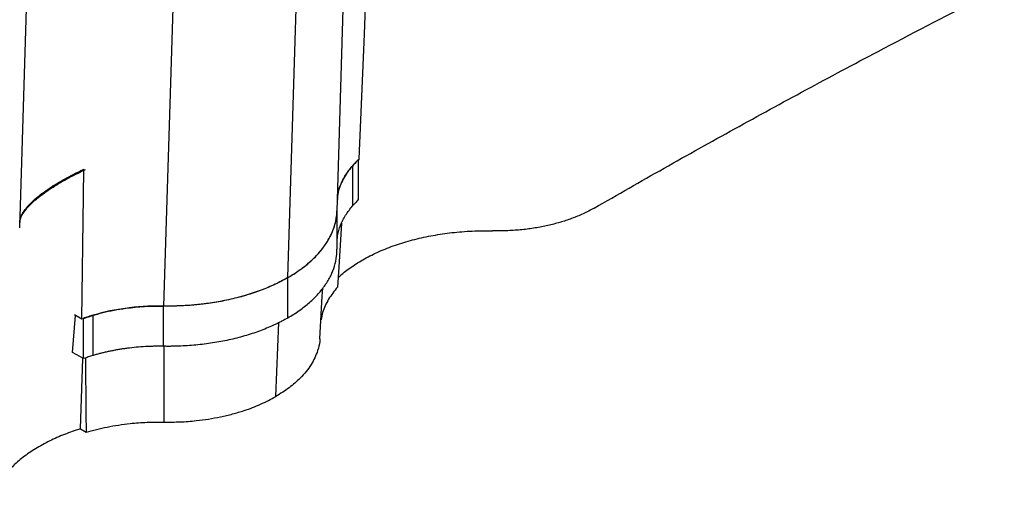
# Paper-space layout '1012-790 Hybird 2way' of a CAD drawing. Header units: millimetres. Extents: x 51 to 2966, y 67 to 3970.
# Tile 94 of 110: x 2432 to 2751, y 2601 to 2757. Entities that reach past the tile are written whole.
import ezdxf

# ---------------------------------------------------------------- set-up
doc = ezdxf.new("R2010")
doc.units = ezdxf.units.MM

psp = doc.layouts.new('1012-790 Hybird 2way')

# ---------------------------------------------------------------- linework, layer by layer
at = {"color": 7, "linetype": 'Continuous', "lineweight": 25}
for p, q in [((2485.28, 2887.02), (2478.41, 2663.54)), ((2431.7, 2688.97), (2436.46, 2843.54)), ((2534.68, 2694.5), (2538.88, 2830.93)), ((2518.7, 2672.76), (2523, 2812.49)), ((2541.59, 2697.99), (2541.59, 2711.05)), ((2539.8, 2696.15), (2539.8, 2709.21)), ((2534.69, 2682), (2534.69, 2695.06)), ((2518.7, 2659.7), (2518.7, 2672.76)), ((2478.41, 2650.48), (2478.41, 2663.54)), ((2448.81, 2648.47), (2449.85, 2660.53)), ((2449.43, 2660.76), (2451.91, 2659.38)), ((2452.38, 2646.48), (2452.38, 2659.55)), ((2455.56, 2647.52), (2455.56, 2660.58)), ((2452.38, 2646.48), (2448.81, 2648.47)), ((2451.38, 2623.68), (2452.24, 2646.56)), ((2451.38, 2623.68), (2453.26, 2622.63))]:
    psp.add_line(p, q, dxfattribs=at)
at = {"color": 8, "linetype": 'Continuous', "lineweight": 25}
for p, q in [((2514.82, 2634.17), (2515.75, 2658.16)), ((2478.57, 2625.88), (2478.53, 2650.48))]:
    psp.add_line(p, q, dxfattribs=at)
at = {"color": 7, "linetype": 'Continuous', "lineweight": 25, "flags": 128}
for points in [[(2541.88, 2711.32), (2543.58, 2751.86), (2543.96, 2760.76)], [(2451.91, 2659.38), (2452.41, 2699.22), (2452.53, 2707.98)], [(2536.16, 2690.48), (2535.23, 2676.15), (2534.82, 2669.71)], [(2529.15, 2652.87), (2529.89, 2666.73), (2530.03, 2669.34)], [(2453.02, 2646.69), (2453.2, 2628.79), (2453.26, 2622.63)]]:
    psp.add_lwpolyline(points, dxfattribs=at)
at = {"color": 7, "linetype": 'Continuous', "lineweight": 25}
for points, knots in [([(2618.16, 2695.37), (2625.69, 2699.69), (2640.76, 2708.33), (2663.67, 2721.11), (2686.82, 2733.75), (2713.01, 2747.73), (2742.35, 2762.99), (2774.97, 2779.43), (2807.99, 2795.61), (2830.37, 2806.15), (2841.56, 2811.42)], [0, 0, 0, 0, 0.1059409, 0.2118818, 0.3178755, 0.4238693, 0.5678356, 0.7118019, 0.8559009, 1, 1, 1, 1]), ([(2541.88, 2711.32), (2540.62, 2710.04), (2538.06, 2707.44), (2535.92, 2703.45), (2534.86, 2700.29), (2534.81, 2698.6), (2534.79, 2698.09)], [0, 0, 0, 0, 0.314779, 0.638281, 0.890611, 1, 1, 1, 1]), ([(2541.59, 2711.05), (2541.42, 2710.89), (2541.1, 2710.59), (2540.66, 2710.14), (2540.24, 2709.69), (2539.95, 2709.38), (2539.8, 2709.21)], [0, 0, 0, 0, 0.270084, 0.5, 0.728448, 1, 1, 1, 1]), ([(2431.75, 2690.53), (2431.76, 2691.06), (2431.79, 2691.98), (2432.52, 2693.48), (2433.72, 2695.34), (2435.58, 2697.34), (2438.04, 2699.42), (2440.81, 2701.48), (2444.85, 2704.05), (2449.17, 2706.37), (2451.88, 2707.67), (2452.53, 2707.98)], [0, 0, 0, 0, 0.116076, 0.202376, 0.288672, 0.456721, 0.54363, 0.630533, 0.787264, 0.948931, 1, 1, 1, 1]), ([(2431.79, 2690.61), (2431.81, 2691), (2431.87, 2692.18), (2433.03, 2694.05), (2434.65, 2695.99), (2436.19, 2697.5), (2438.05, 2699.08), (2440.82, 2701.14), (2444.88, 2703.71), (2449.32, 2706.11), (2452.2, 2707.47), (2453, 2707.84)], [0, 0, 0, 0, 0.0870907, 0.2630412, 0.3488514, 0.4346559, 0.5233325, 0.6120047, 0.771849, 0.9367375, 1, 1, 1, 1]), ([(2534.81, 2698.55), (2534.82, 2698.85), (2534.87, 2700.29), (2535.72, 2702.83), (2537.29, 2706.12), (2538.96, 2708.18), (2539.8, 2709.21)], [0, 0, 0, 0, 0.079959, 0.387772, 0.693911, 1, 1, 1, 1]), ([(2541.59, 2697.99), (2541.43, 2697.84), (2541.12, 2697.54), (2540.67, 2697.09), (2540.23, 2696.62), (2539.94, 2696.3), (2539.8, 2696.15)], [0, 0, 0, 0, 0.245344, 0.493847, 0.745428, 1, 1, 1, 1]), ([(2518.7, 2672.76), (2519.81, 2673.44), (2522.03, 2674.79), (2525.17, 2677.19), (2528.13, 2679.93), (2530.66, 2683), (2532.59, 2686.18), (2533.89, 2689.4), (2534.58, 2692.19), (2534.6, 2693.9), (2534.61, 2694.5)], [0, 0, 0, 0, 0.114978, 0.230861, 0.372306, 0.515452, 0.651246, 0.788542, 0.924985, 1, 1, 1, 1]), ([(2534.71, 2683.79), (2534.73, 2684.65), (2534.76, 2686.66), (2535.69, 2689.76), (2537.3, 2693.06), (2538.97, 2695.12), (2539.8, 2696.15)], [0, 0, 0, 0, 0.2017718, 0.4688304, 0.7344254, 1, 1, 1, 1]), ([(2618.16, 2695.37), (2616.95, 2694.68), (2614.53, 2693.44), (2610.83, 2691.91), (2607.03, 2690.67), (2603.11, 2689.65), (2599.02, 2688.86), (2594.74, 2688.29), (2590.18, 2687.96), (2586.88, 2687.92), (2585.13, 2687.96)], [0.60223935, 0.60223935, 0.60223935, 0.60223935, 0.60828783, 0.61433631, 0.62038478, 0.62643326, 0.63248173, 0.63853021, 0.64457869, 0.65062717, 0.65062717, 0.65062717, 0.65062717]), ([(2518.7, 2672.76), (2519.98, 2673.55), (2522.53, 2675.11), (2525.81, 2677.72), (2528.62, 2680.49), (2530.93, 2683.41), (2532.71, 2686.45), (2533.98, 2689.57), (2534.36, 2691.69), (2534.54, 2692.74)], [0, 0, 0, 0, 0.143627, 0.287216, 0.430458, 0.572658, 0.715285, 0.859033, 1, 1, 1, 1]), ([(2535.01, 2672.71), (2535.38, 2673.07), (2536.76, 2674.43), (2539.79, 2676.62), (2544.07, 2679.23), (2548.94, 2681.58), (2554.22, 2683.6), (2559.87, 2685.25), (2565.8, 2686.54), (2572.04, 2687.45), (2578.51, 2687.98), (2582.92, 2687.96), (2585.13, 2687.96)], [0, 0, 0, 0, 0.036349, 0.138024, 0.244447, 0.351211, 0.457637, 0.564038, 0.670777, 0.777183, 0.888591, 1, 1, 1, 1]), ([(2518.7, 2659.7), (2519.98, 2660.48), (2522.53, 2662.05), (2525.81, 2664.66), (2528.63, 2667.43), (2530.93, 2670.35), (2532.72, 2673.39), (2533.95, 2676.53), (2534.62, 2679.41), (2534.63, 2681.24), (2534.63, 2682)], [0, 0, 0, 0, 0.1301544, 0.2602744, 0.3900791, 0.5189407, 0.6481887, 0.7784526, 0.9084398, 1, 1, 1, 1]), ([(2518.7, 2672.76), (2517.53, 2672.12), (2515.19, 2670.84), (2511.02, 2669.02), (2506.26, 2667.32), (2500.94, 2665.85), (2495.45, 2664.74), (2489.87, 2663.98), (2484.16, 2663.54), (2480.32, 2663.54), (2478.41, 2663.54)], [0, 0, 0, 0, 0.108594, 0.217189, 0.351056, 0.484925, 0.613383, 0.741842, 0.870921, 1, 1, 1, 1]), ([(2518.7, 2672.76), (2517.38, 2672), (2516, 2671.28), (2513.11, 2669.93), (2511.61, 2669.29), (2509.27, 2668.41), (2508.48, 2668.12), (2506.88, 2667.58), (2506.07, 2667.32), (2503.61, 2666.59), (2501.94, 2666.14), (2498.51, 2665.36), (2496.76, 2665.02), (2494.08, 2664.58), (2493.18, 2664.44), (2491.36, 2664.2), (2490.45, 2664.1), (2487.7, 2663.82), (2485.85, 2663.69), (2482.14, 2663.53), (2480.27, 2663.51), (2478.41, 2663.54)], [0, 0, 0, 0, 0.125, 0.125, 0.25, 0.25, 0.3125, 0.3125, 0.375, 0.375, 0.5, 0.5, 0.625, 0.625, 0.6875, 0.6875, 0.75, 0.75, 0.875, 0.875, 1, 1, 1, 1]), ([(2534.82, 2669.71), (2533.8, 2668.42), (2531.72, 2665.77), (2530.07, 2662.16), (2529.64, 2659.89), (2529.48, 2659.1)], [0, 0, 0, 0, 0.382423, 0.785876, 1, 1, 1, 1]), ([(2451.91, 2659.38), (2454.13, 2660.11), (2458.63, 2661.58), (2465.55, 2662.83), (2472.2, 2663.52), (2476.32, 2663.54), (2478.41, 2663.54)], [0, 0, 0, 0, 0.27435, 0.556302, 0.776224, 1, 1, 1, 1]), ([(2478.41, 2663.54), (2476.43, 2663.58), (2474.46, 2663.54), (2471.5, 2663.38), (2470.51, 2663.31), (2468.56, 2663.13), (2467.59, 2663.02), (2462.8, 2662.39), (2459.11, 2661.63), (2455.56, 2660.58)], [0, 0, 0, 0, 0.25, 0.25, 0.375, 0.375, 0.5, 0.5, 1, 1, 1, 1]), ([(2455.56, 2660.58), (2455.29, 2660.5), (2454.74, 2660.34), (2453.93, 2660.08), (2453.15, 2659.82), (2452.63, 2659.64), (2452.38, 2659.55)], [0, 0, 0, 0, 0.254572, 0.506153, 0.754656, 1, 1, 1, 1]), ([(2518.7, 2659.7), (2518.53, 2659.6), (2518.2, 2659.42), (2517.7, 2659.14), (2517.19, 2658.86), (2516.68, 2658.59), (2516.16, 2658.32), (2515.63, 2658.06), (2515.1, 2657.8), (2514.02, 2657.28), (2512.36, 2656.54), (2510.07, 2655.63), (2507.7, 2654.78), (2504.46, 2653.75), (2500.25, 2652.64), (2495.87, 2651.78), (2492.27, 2651.25), (2489.54, 2650.93), (2486.78, 2650.69), (2484.46, 2650.56), (2482.6, 2650.5), (2481.2, 2650.47), (2479.8, 2650.46), (2478.87, 2650.47), (2478.41, 2650.48)], [0, 0, 0, 0, 0.01564, 0.031281, 0.046926, 0.062578, 0.078239, 0.093912, 0.109599, 0.125302, 0.187996, 0.250559, 0.312956, 0.375512, 0.499517, 0.623893, 0.686658, 0.749288, 0.811775, 0.874417, 0.905873, 0.937276, 0.968644, 1, 1, 1, 1]), ([(2529.1, 2652.87), (2529.09, 2652.61), (2529.06, 2651.33), (2528.31, 2648.51), (2526.81, 2645.22), (2524.69, 2642.27), (2522.41, 2639.73), (2519.26, 2636.94), (2516.31, 2635.1), (2514.82, 2634.17)], [0, 0, 0, 0, 0.037132, 0.182844, 0.40828, 0.524372, 0.640466, 0.818648, 1, 1, 1, 1]), ([(2478.41, 2650.48), (2478.19, 2650.48), (2477.75, 2650.49), (2477.09, 2650.49), (2476.43, 2650.49), (2475.77, 2650.49), (2475.12, 2650.47), (2474.46, 2650.46), (2473.8, 2650.43), (2473.14, 2650.4), (2471.72, 2650.33), (2469.54, 2650.17), (2467.16, 2649.91), (2465.35, 2649.66), (2464.08, 2649.46), (2462.83, 2649.24), (2461.58, 2649), (2460.35, 2648.75), (2459.14, 2648.47), (2457.93, 2648.17), (2456.74, 2647.86), (2455.95, 2647.63), (2455.56, 2647.52)], [0, 0, 0, 0, 0.027823, 0.055635, 0.083441, 0.111248, 0.139059, 0.166882, 0.194721, 0.222582, 0.25047, 0.375829, 0.501216, 0.556842, 0.612316, 0.66768, 0.722979, 0.778255, 0.833552, 0.888913, 0.944381, 1, 1, 1, 1]), ([(2455.56, 2647.52), (2455.27, 2647.43), (2454.73, 2647.27), (2453.95, 2647.02), (2453.18, 2646.76), (2452.66, 2646.58), (2452.38, 2646.48)], [0, 0, 0, 0, 0.2714825, 0.5, 0.7298463, 1, 1, 1, 1]), ([(2478.57, 2625.88), (2480.31, 2625.88), (2483.81, 2625.88), (2489.99, 2626.37), (2495.69, 2627.26), (2500.8, 2628.48), (2505.2, 2629.79), (2510.02, 2631.61), (2513.21, 2633.32), (2514.82, 2634.17)], [0, 0, 0, 0, 0.130144, 0.26178, 0.46544, 0.570317, 0.675196, 0.836166, 1, 1, 1, 1]), ([(2451.38, 2623.68), (2449.64, 2623.1), (2446.15, 2621.94), (2441.29, 2619.77), (2436.77, 2617.28), (2432.71, 2614.48), (2429.21, 2611.43), (2426.33, 2608.17), (2424.17, 2604.74), (2422.94, 2602.37), (2422.66, 2601.15), (2422.65, 2601.13)], [0, 0, 0, 0, 0.12043, 0.240875, 0.366945, 0.493418, 0.619492, 0.745535, 0.871979, 0.998029, 1, 1, 1, 1]), ([(2453.26, 2622.63), (2455.5, 2623.22), (2460.09, 2624.43), (2466.8, 2625.4), (2473.03, 2625.88), (2476.72, 2625.88), (2478.57, 2625.88)], [0, 0, 0, 0, 0.2811165, 0.5776928, 0.7876707, 1, 1, 1, 1])]:
    psp.add_open_spline(points, degree=3, knots=knots, dxfattribs=at)

doc.saveas('drawing.dxf')
